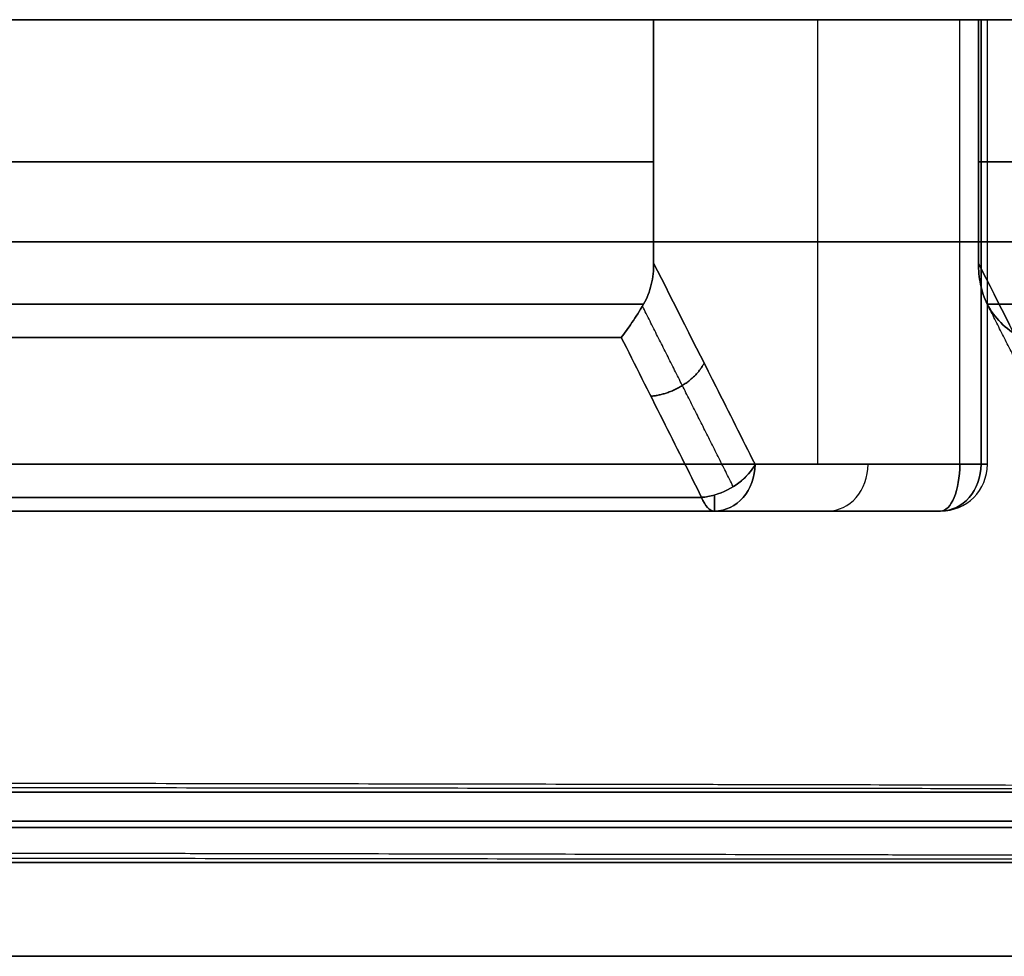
# Model space of a CAD drawing. Header units: millimetres. Extents: x -66 to 114, y 79 to 395.
# Tile 31 of 211: x 1 to 22, y 117 to 137. Entities that reach past the tile are written whole.
import ezdxf

# ---------------------------------------------------------------- set-up
doc = ezdxf.new("R2010")
doc.units = ezdxf.units.MM
doc.layers.add('Layer 01', color=7, linetype='Continuous', true_color=0x000000)

# ---------------------------------------------------------------- blocks, each defined once
blk = doc.blocks.new('Block 01')
at = {"layer": 'Layer 01'}
for p, q in [((-21.101, 136.958, -44.512), (21.001, 136.958, -44.512)), ((-19.675, 136.958, 41.942), (19.575, 136.958, 41.942)), ((17.868, 136.958, -39.084), (17.868, 127.473, -39.084)), ((17.868, 136.958, 38.984), (17.868, 127.473, 38.984)), ((21.495, 127.473, -45.634), (21.495, 136.958, -45.634)), ((21.495, 127.473, 45.534), (21.495, 136.958, 45.534)), ((21.361, 132.215, -45.134), (14.374, 132.215, -33.034)), ((14.374, 132.215, 32.934), (21.361, 132.215, 45.034)), ((21.303, 132.215, -29.034), (28.289, 132.215, -41.134)), ((28.289, 132.215, 41.034), (21.303, 132.215, 28.934)), ((-19.558, 126.473, -46.087), (19.458, 126.473, -46.087)), ((-19.458, 126.473, 43.565), (19.358, 126.473, 43.565))]:
    blk.add_line(p, q, dxfattribs=at)
at = {"layer": 'Layer 01', "extrusion": (0, -1, 0)}
for centre, radius, start, end in [((-0.05, -0.05, -136.958), 51, 245.7392, 294.2608), ((-0.05, -0.05, -136.958), 36, 246.3794, 293.6206), ((-0.05, -0.05, -136.958), 51, 65.7392, 90), ((-0.05, -0.05, -136.958), 36, 66.3794, 90), ((20.495, -45.634, -136.958), 1, 294.2608, 30), ((20.495, 45.534, -136.958), 1, 330, 65.7392), ((-0.05, -0.05, -136.958), 36, 306.3794, 353.6206), ((-0.05, -0.05, -136.958), 36, 6.3794, 53.6206), ((-0.05, -0.05, -126.473), 40.414, 247.1068, 292.8932), ((-0.05, -0.05, -126.473), 40.414, 67.1068, 90), ((-0.05, -0.05, -120.473), 36, 270, 90), ((0, 0, -119.859), 35.854, 270, 90)]:
    blk.add_arc(centre, radius, start, end, dxfattribs=at)
at = {"layer": 'Layer 01', "extrusion": (0, 1, 0)}
for centre, radius, start, end in [((0.05, -0.05, 133.923), 36, 246.3794, 293.6206), ((0.05, -0.05, 133.923), 36, 90, 113.6206), ((0.05, -0.05, 133.923), 36, 186.3794, 233.6206), ((0.05, -0.05, 133.923), 36, 126.3794, 173.6206), ((0.05, -0.05, 132.215), 51, 245.7392, 294.2608), ((0.05, -0.05, 132.215), 51, 90, 114.2608), ((-20.495, -45.634, 132.215), 1, 150, 245.7392), ((-20.495, 45.534, 132.215), 1, 114.2608, 210), ((0.05, -0.05, 130.888), 36, 246.7513, 293.2487), ((0.05, -0.05, 130.888), 36, 90, 113.2487), ((0.05, -0.05, 130.888), 36, 186.7513, 233.2487), ((0.05, -0.05, 130.888), 36, 126.7513, 173.2487), ((0.05, -0.05, 127.473), 51, 245.7392, 294.2608), ((0.05, -0.05, 127.473), 51, 90, 114.2608), ((0.05, -0.05, 126.766), 39.707, 247.1068, 270), ((0.05, -0.05, 126.473), 50, 245.7392, 294.2608), ((0.05, -0.05, 126.473), 50, 245.7392, 294.2608), ((0.05, -0.05, 119.723), 36, 90, 270)]:
    blk.add_arc(centre, radius, start, end, dxfattribs=at)
at = {"layer": 'Layer 01', "extrusion": (3.98542e-15, -1, -9.74964e-15)}
blk.add_arc((-0.05, -0.05, -130.18), 36.293, 270, 292.2336, dxfattribs=at)
at = {"layer": 'Layer 01', "extrusion": (-7.21737e-29, -1, 1.05328e-14)}
blk.add_arc((-0.05, -0.05, -130.18), 36.293, 67.7664, 90, dxfattribs=at)
at = {"layer": 'Layer 01', "extrusion": (0.354914, -0.704375, -0.614729)}
for start, end in [(39.3402, 107.2101), (107.2101, 124.3214)]:
    blk.add_arc((71.356, -95.05, -61.309), 1, start, end, dxfattribs=at)
at = {"layer": 'Layer 01', "extrusion": (-0.5, 1.77636e-15, 0.866025)}
blk.add_arc((-127.473, -5.068, -40.122), 1, 0, 90, dxfattribs=at)
at = {"layer": 'Layer 01', "extrusion": (-0.5, -7.43849e-15, -0.866025)}
blk.add_arc((-127.473, 5.018, -40.035), 1, 270, 0, dxfattribs=at)
at = {"layer": 'Layer 01', "extrusion": (0.354914, -0.704375, 0.614729)}
for start, end in [(252.7899, 320.6598), (235.6786, 252.7899)]:
    blk.add_arc((71.356, 94.971, -61.371), 1, start, end, dxfattribs=at)
at = {"layer": 'Layer 01', "extrusion": (-0.5, 0, 0.866025)}
for centre, start in [((-127.473, -5.068, -44.945), 0), ((-127.473, -5.068, -49.768), 360)]:
    blk.add_arc(centre, 1, start, 90, dxfattribs=at)
at = {"layer": 'Layer 01', "extrusion": (0.5, 0, 0.866025)}
blk.add_arc((127.473, 5.018, 44.858), 1, 180, 270, dxfattribs=at)
at = {"layer": 'Layer 01', "extrusion": (-0.911684, -3.05311e-15, -0.410891)}
blk.add_arc((-127.473, -50.025, 0.066), 1, 270, 0, dxfattribs=at)
at = {"layer": 'Layer 01'}
for centre in [(20.495, 127.473, -45.634), (20.495, 127.473, 45.534)]:
    blk.add_arc(centre, 1, 270, 0, dxfattribs=at)
at = {"layer": 'Layer 01', "extrusion": (-0.911684, -5.52203e-30, 0.410891)}
blk.add_arc((-127.473, 49.934, 0.025), 1, 360, 90, dxfattribs=at)
at = {"layer": 'Layer 01', "extrusion": (-0.5, 9.4369e-15, -0.866025)}
blk.add_arc((-127.473, 5.018, -49.681), 1, 270, 360, dxfattribs=at)
at = {"layer": 'Layer 01', "extrusion": (-2.237e-14, -1, 6.76118e-14)}
blk.add_arc((20.495, -45.634, -127.473), 1, 294.2608, 30, dxfattribs=at)
at = {"layer": 'Layer 01', "extrusion": (5.76492e-14, -1, -4.18132e-14)}
blk.add_arc((20.495, 45.534, -127.473), 1, 330, 65.7392, dxfattribs=at)
at = {"layer": 'Layer 01', "extrusion": (1.9364e-16, 1, -8.13085e-15)}
blk.add_arc((0.05, -0.05, 126.766), 39.707, 90, 112.8932, dxfattribs=at)
at = {"layer": 'Layer 01', "extrusion": (-0.921231, 6.72821e-15, -0.389015)}
blk.add_arc((-127.473, -40.441, 0.066), 1, 0, 45, dxfattribs=at)
at = {"layer": 'Layer 01', "extrusion": (-0.921231, 1.32669e-15, 0.389015)}
blk.add_arc((-127.473, 40.349, 0.027), 1, 315, 0, dxfattribs=at)
at = {"layer": 'Layer 01', "extrusion": (1, 6.82125e-15, -7.81599e-15)}
blk.add_arc((127.473, -37.281, 15.672), 1, 131.1122, 180, dxfattribs=at)
at = {"layer": 'Layer 01', "extrusion": (1, 0, 0)}
for centre, start, end in [((127.473, -37.281, 15.672), 131.1122, 180), ((127.473, -37.281, 15.672), 131.1122, 140.8898), ((127.473, 37.181, 15.672), 180, 228.8878)]:
    blk.add_arc(centre, 1, start, end, dxfattribs=at)
at = {"layer": 'Layer 01', "extrusion": (1, 1.36425e-14, 1.5632e-14)}
blk.add_arc((127.473, 37.181, 15.672), 1, 180, 228.8878, dxfattribs=at)
at = {"layer": 'Layer 01', "extrusion": (-1.32233e-15, 1, -2.93398e-15)}
blk.add_arc((0.05, -0.05, 126.473), 50, 90, 114.2608, dxfattribs=at)
at = {"layer": 'Layer 01', "extrusion": (-2.78858e-16, 1, -3.94746e-16)}
blk.add_arc((0.05, -0.05, 118.973), 36, 90, 270, dxfattribs=at)
at = {"layer": 'Layer 01', "extrusion": (2.56562e-16, 1, 3.3023e-15)}
blk.add_arc((0.05, 434.95, 116.973), 500, 266.93125, 274.4425, dxfattribs=at)
at = {"layer": 'Layer 01', "extrusion": (-3.18618e-29, -1, 9.38105e-15)}
blk.add_arc((-0.05, -435.05, -116.973), 500, 85.53885, 90, dxfattribs=at)
at = {"layer": 'Layer 01', "extrusion": (-1.76956e-28, -1, 2.75896e-14)}
blk.add_arc((11.95, -84.8, -116.973), 124.907, 84.79488, 90, dxfattribs=at)
at = {"layer": 'Layer 01', "extrusion": (2.50297e-15, -1, -2.74758e-14)}
blk.add_arc((11.95, 84.7, -116.973), 124.907, 270, 275.20512, dxfattribs=at)
at = {"layer": 'Layer 01'}
for points in [[(14.374, 136.958, -33.034), (14.374, 134.36, -33.034), (14.374, 131.763, -33.034)], [(21.361, 136.958, -45.134), (17.868, 136.958, -39.084), (14.374, 136.958, -33.034)], [(14.374, 136.958, 32.934), (17.868, 136.958, 38.984), (21.361, 136.958, 45.034)], [(14.374, 131.763, 32.934), (14.374, 134.36, 32.934), (14.374, 136.958, 32.934)], [(20.905, 127.473, -46.546), (20.905, 132.215, -46.546), (20.905, 136.958, -46.546)], [(20.905, 127.473, 46.446), (20.905, 132.215, 46.446), (20.905, 136.958, 46.446)], [(21.303, 136.958, -29.034), (24.796, 136.958, -35.084), (28.289, 136.958, -41.134)], [(21.303, 131.763, -29.034), (21.303, 134.36, -29.034), (21.303, 136.958, -29.034)], [(21.303, 136.958, 28.934), (21.303, 134.36, 28.934), (21.303, 131.763, 28.934)], [(28.289, 136.958, 41.034), (24.796, 136.958, 34.984), (21.303, 136.958, 28.934)], [(21.361, 136.958, -45.134), (21.361, 132.215, -45.134), (21.361, 127.473, -45.134)], [(21.361, 127.473, 45.034), (21.361, 132.215, 45.034), (21.361, 136.958, 45.034)], [(21.361, 127.473, -45.134), (18.949, 127.473, -40.958), (16.538, 127.473, -36.781)], [(16.538, 127.473, 36.681), (18.949, 127.473, 40.858), (21.361, 127.473, 45.034)], [(15.672, 126.473, -37.281), (18.083, 126.473, -41.458), (20.495, 126.473, -45.634)], [(20.495, 126.473, 45.534), (18.083, 126.473, 41.358), (15.672, 126.473, 37.181)], [(-12.05, 116.973, 40.107), (-0.05, 116.973, 40.107), (11.95, 116.973, 40.107)], [(11.95, 116.973, -40.207), (-0.05, 116.973, -40.207), (-12.05, 116.973, -40.207)]]:
    blk.add_open_spline(points, degree=2, dxfattribs=at)
for points, knots in [([(14.374, 131.763, -33.034), (14.374, 131.609, -33.034), (14.358, 131.457, -33.041), (14.289, 131.16, -33.071), (14.237, 131.017, -33.094), (14.16, 130.888, -33.127)], [0, 0, 0, 0, 0.4605875, 0.4605875, 0.9211749, 0.9211749, 0.9211749, 0.9211749]), ([(14.16, 130.888, 33.027), (14.237, 131.018, 32.994), (14.289, 131.159, 32.971), (14.358, 131.456, 32.941), (14.374, 131.609, 32.934), (14.374, 131.763, 32.934)], [0, 0, 0, 0, 0.4605886, 0.4605886, 0.9211772, 0.9211772, 0.9211772, 0.9211772]), ([(16.538, 127.473, -36.781), (16.26, 128.024, -36.3), (15.982, 128.575, -35.819), (15.705, 129.126, -35.338), (15.261, 130.005, -34.57), (14.818, 130.884, -33.802), (14.374, 131.763, -33.034)], [0, 0, 0, 0, 2.347071, 2.347071, 2.347071, 6.092536, 6.092536, 6.092536, 6.092536]), ([(14.374, 131.763, 32.934), (14.818, 130.884, 33.702), (15.261, 130.005, 34.47), (15.705, 129.126, 35.238), (15.982, 128.575, 35.719), (16.26, 128.024, 36.2), (16.538, 127.473, 36.681)], [0, 0, 0, 0, 3.745465, 3.745465, 3.745465, 6.092536, 6.092536, 6.092536, 6.092536]), ([(21.303, 131.763, -29.034), (21.746, 130.884, -29.802), (22.19, 130.005, -30.57), (22.633, 129.126, -31.338), (22.911, 128.575, -31.819), (23.188, 128.024, -32.3), (23.466, 127.473, -32.781)], [0, 0, 0, 0, 3.745465, 3.745465, 3.745465, 6.092536, 6.092536, 6.092536, 6.092536]), ([(21.49, 130.888, -28.895), (21.423, 131.018, -28.945), (21.378, 131.159, -28.978), (21.317, 131.456, -29.023), (21.303, 131.609, -29.034), (21.303, 131.763, -29.034)], [0, 0, 0, 0, 0.4605886, 0.4605886, 0.9211772, 0.9211772, 0.9211772, 0.9211772]), ([(23.466, 127.473, 32.681), (23.188, 128.024, 32.2), (22.911, 128.575, 31.719), (22.633, 129.126, 31.238), (22.19, 130.005, 30.47), (21.746, 130.884, 29.702), (21.303, 131.763, 28.934)], [0, 0, 0, 0, 2.347071, 2.347071, 2.347071, 6.092536, 6.092536, 6.092536, 6.092536]), ([(21.303, 131.763, 28.934), (21.303, 131.609, 28.934), (21.317, 131.457, 28.924), (21.378, 131.16, 28.879), (21.424, 131.017, 28.845), (21.49, 130.888, 28.795)], [0, 0, 0, 0, 0.4605875, 0.4605875, 0.9211749, 0.9211749, 0.9211749, 0.9211749]), ([(13.683, 130.18, -33.644), (13.754, 130.269, -33.52), (13.83, 130.374, -33.41), (13.993, 130.614, -33.23), (14.075, 130.744, -33.163), (14.16, 130.888, -33.127)], [0, 0, 0, 0, 0.509225, 0.509225, 1.018449, 1.018449, 1.018449, 1.018449]), ([(14.16, 130.888, 33.027), (14.075, 130.744, 33.063), (13.993, 130.614, 33.13), (13.83, 130.374, 33.31), (13.754, 130.269, 33.42), (13.683, 130.18, 33.544)], [0, 0, 0, 0, 0.509225, 0.509225, 1.018449, 1.018449, 1.018449, 1.018449]), ([(21.49, 130.888, -28.895), (21.564, 130.744, -28.839), (21.664, 130.614, -28.802), (21.9, 130.374, -28.751), (22.034, 130.269, -28.739), (22.177, 130.18, -28.74)], [0, 0, 0, 0, 0.509225, 0.509225, 1.018449, 1.018449, 1.018449, 1.018449]), ([(22.177, 130.18, 28.64), (22.034, 130.269, 28.639), (21.9, 130.374, 28.651), (21.664, 130.614, 28.702), (21.564, 130.744, 28.739), (21.49, 130.888, 28.795)], [0, 0, 0, 0, 0.509222, 0.509222, 1.018444, 1.018444, 1.018444, 1.018444]), ([(13.683, 130.18, -33.644), (13.977, 129.593, -34.158), (14.272, 129.006, -34.672), (14.567, 128.419, -35.185), (14.844, 127.868, -35.667), (15.12, 127.317, -36.148), (15.397, 126.766, -36.629)], [0, 0, 0, 0, 2.501431, 2.501431, 2.501431, 4.848168, 4.848168, 4.848168, 4.848168]), ([(15.397, 126.766, 36.529), (15.12, 127.317, 36.048), (14.844, 127.868, 35.567), (14.567, 128.419, 35.085), (14.272, 129.006, 34.572), (13.977, 129.593, 34.058), (13.683, 130.18, 33.544)], [0, 0, 0, 0, 2.346736, 2.346736, 2.346736, 4.848168, 4.848168, 4.848168, 4.848168]), ([(0, 120.67, -35.854), (0.587, 120.669, -35.854), (1.176, 120.668, -35.839), (2.356, 120.666, -35.781), (2.947, 120.665, -35.737), (4.705, 120.663, -35.563), (5.864, 120.661, -35.39), (9.301, 120.655, -34.705), (11.541, 120.651, -34.028), (14.272, 120.646, -32.896), (14.813, 120.645, -32.656), (15.877, 120.642, -32.152), (16.401, 120.641, -31.888), (17.95, 120.638, -31.059), (18.952, 120.636, -30.458), (20.893, 120.631, -29.16), (21.833, 120.629, -28.463), (23.651, 120.624, -26.972), (24.532, 120.622, -26.173), (27.026, 120.615, -23.677), (28.507, 120.61, -21.871), (30.459, 120.604, -18.951), (31.065, 120.601, -17.94), (32.18, 120.597, -15.853), (32.682, 120.595, -14.79), (34.024, 120.588, -11.546), (34.703, 120.584, -9.311), (35.278, 120.579, -6.424), (35.38, 120.578, -5.841), (35.553, 120.577, -4.671), (35.625, 120.576, -4.087), (35.797, 120.573, -2.333), (35.854, 120.571, -1.165), (35.854, 120.568, 1.17), (35.797, 120.567, 2.337), (35.625, 120.564, 4.087), (35.553, 120.564, 4.67), (35.38, 120.562, 5.835), (35.279, 120.562, 6.42), (34.703, 120.558, 9.316), (34.022, 120.556, 11.553), (32.681, 120.554, 14.792), (32.18, 120.553, 15.853), (31.347, 120.552, 17.413), (31.054, 120.551, 17.929), (30.447, 120.551, 18.942), (30.133, 120.551, 19.438), (28.503, 120.549, 21.876), (27.022, 120.549, 23.681), (24.949, 120.549, 25.756), (24.523, 120.549, 26.162), (23.648, 120.549, 26.955), (23.199, 120.549, 27.343), (21.832, 120.55, 28.465), (20.89, 120.55, 29.163), (17.975, 120.551, 31.11), (15.914, 120.553, 32.215), (13.185, 120.555, 33.346), (12.632, 120.555, 33.56), (11.523, 120.556, 33.957), (10.965, 120.557, 34.141), (9.283, 120.558, 34.651), (8.15, 120.56, 34.935), (5.86, 120.562, 35.391), (4.703, 120.564, 35.563), (2.949, 120.566, 35.737), (2.361, 120.567, 35.781), (1.18, 120.568, 35.839), (0.589, 120.569, 35.854), (0, 120.57, 35.854)], [-112.725051, -112.725051, -112.725051, -112.725051, -110.963722, -110.963722, -109.202393, -109.202393, -105.679735, -105.679735, -98.634419, -98.634419, -96.87309, -96.87309, -95.111761, -95.111761, -91.589104, -91.589104, -88.066446, -88.066446, -84.543788, -84.543788, -77.498472, -77.498472, -73.975814, -73.975814, -70.453157, -70.453157, -63.407841, -63.407841, -61.646512, -61.646512, -59.885183, -59.885183, -56.362525, -56.362525, -52.839867, -52.839867, -51.078539, -51.078539, -49.31721, -49.31721, -42.271894, -42.271894, -38.749236, -38.749236, -36.987907, -36.987907, -35.226578, -35.226578, -28.181263, -28.181263, -26.419934, -26.419934, -24.658605, -24.658605, -21.135947, -21.135947, -14.090631, -14.090631, -12.329302, -12.329302, -10.567973, -10.567973, -7.045316, -7.045316, -3.522658, -3.522658, -1.761329, -1.761329, 0, 0, 0, 0]), ([(0, 119.07, 35.854), (2.345, 119.066, 35.854), (4.67, 119.064, 35.626), (7.55, 119.06, 35.055), (8.125, 119.06, 34.926), (9.272, 119.058, 34.639), (9.843, 119.058, 34.481), (11.534, 119.056, 33.968), (12.637, 119.055, 33.573), (15.876, 119.053, 32.232), (17.942, 119.051, 31.131), (20.895, 119.05, 29.159), (21.842, 119.05, 28.457), (23.652, 119.049, 26.971), (24.518, 119.049, 26.186), (26.171, 119.049, 24.534), (26.958, 119.049, 23.668), (28.451, 119.05, 21.849), (29.16, 119.05, 20.894), (31.12, 119.051, 17.96), (32.221, 119.053, 15.9), (33.343, 119.055, 13.194), (33.554, 119.055, 12.647), (33.951, 119.056, 11.539), (34.137, 119.057, 10.977), (34.652, 119.058, 9.278), (34.937, 119.06, 8.138), (35.622, 119.063, 4.695), (35.853, 119.066, 2.369), (35.854, 119.07, -0.577), (35.839, 119.071, -1.169), (35.781, 119.073, -2.35), (35.738, 119.074, -2.937), (35.565, 119.077, -4.69), (35.393, 119.078, -5.847), (34.937, 119.082, -8.138), (34.654, 119.084, -9.272), (34.144, 119.087, -10.956), (33.96, 119.088, -11.514), (33.563, 119.09, -12.625), (33.349, 119.092, -13.178), (32.219, 119.097, -15.906), (31.115, 119.101, -17.967), (29.167, 119.108, -20.884), (28.468, 119.11, -21.827), (27.345, 119.114, -23.196), (26.958, 119.115, -23.645), (26.165, 119.117, -24.519), (25.76, 119.119, -24.945), (23.686, 119.124, -27.018), (21.88, 119.129, -28.5), (19.44, 119.135, -30.132), (18.943, 119.136, -30.447), (17.929, 119.138, -31.054), (17.413, 119.139, -31.347), (15.854, 119.142, -32.18), (14.794, 119.145, -32.68), (11.554, 119.151, -34.021), (9.316, 119.155, -34.703), (6.416, 119.16, -35.28), (5.832, 119.161, -35.381), (4.667, 119.163, -35.553), (4.084, 119.164, -35.625), (2.335, 119.166, -35.797), (1.168, 119.168, -35.854), (0, 119.17, -35.854)], [-112.73464, -112.73464, -112.73464, -112.73464, -105.688725, -105.688725, -103.927246, -103.927246, -102.165767, -102.165767, -98.64281, -98.64281, -91.596895, -91.596895, -88.073937, -88.073937, -84.55098, -84.55098, -81.028022, -81.028022, -77.505065, -77.505065, -70.45915, -70.45915, -68.697671, -68.697671, -66.936192, -66.936192, -63.413235, -63.413235, -56.36732, -56.36732, -54.605841, -54.605841, -52.844362, -52.844362, -49.321405, -49.321405, -45.798447, -45.798447, -44.036969, -44.036969, -42.27549, -42.27549, -35.229575, -35.229575, -31.706617, -31.706617, -29.945139, -29.945139, -28.18366, -28.18366, -21.137745, -21.137745, -19.376266, -19.376266, -17.614787, -17.614787, -14.09183, -14.09183, -7.045915, -7.045915, -5.284436, -5.284436, -3.522957, -3.522957, 0, 0, 0, 0])]:
    blk.add_open_spline(points, degree=3, knots=knots, dxfattribs=at)
for points, weights, degree in [([(16.072, 126.994, -36.5), (15.427, 128.278, -35.381), (14.781, 129.561, -34.26), (14.135, 130.846, -33.138)], [0.868694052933, 0.869165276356, 0.869679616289, 0.870252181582], 3), ([(16.072, 126.994, 36.4), (15.427, 128.278, 35.281), (14.781, 129.561, 34.16), (14.135, 130.846, 33.038)], [0.868694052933, 0.869165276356, 0.869679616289, 0.870252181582], 3), ([(23.456, 126.994, -32.237), (22.809, 128.278, -31.119), (22.161, 129.561, -30), (21.513, 130.846, -28.879)], [0.868694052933, 0.869165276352, 0.869679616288, 0.870252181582], 3), ([(23.456, 126.994, 32.137), (22.809, 128.278, 31.019), (22.161, 129.561, 29.9), (21.513, 130.846, 28.779)], [0.868694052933, 0.869165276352, 0.869679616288, 0.870252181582], 3), ([(15.45, 129.631, -34.897), (15.129, 128.984, -34.341), (14.313, 128.924, -34.743)], [0.999999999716, 0.739059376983, 0.999999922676], 2), ([(14.313, 128.924, 34.643), (15.129, 128.984, 34.241), (15.45, 129.631, 34.797)], [0.999999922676, 0.739059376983, 0.999999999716], 2)]:
    blk.add_rational_spline(points, weights, degree=degree, dxfattribs=at)

msp = doc.modelspace()

# ---------------------------------------------------------------- block references
at = {"layer": 'Layer 01'}
msp.add_blockref('Block 01', (0, 0), dxfattribs=at)

doc.saveas('drawing.dxf')
